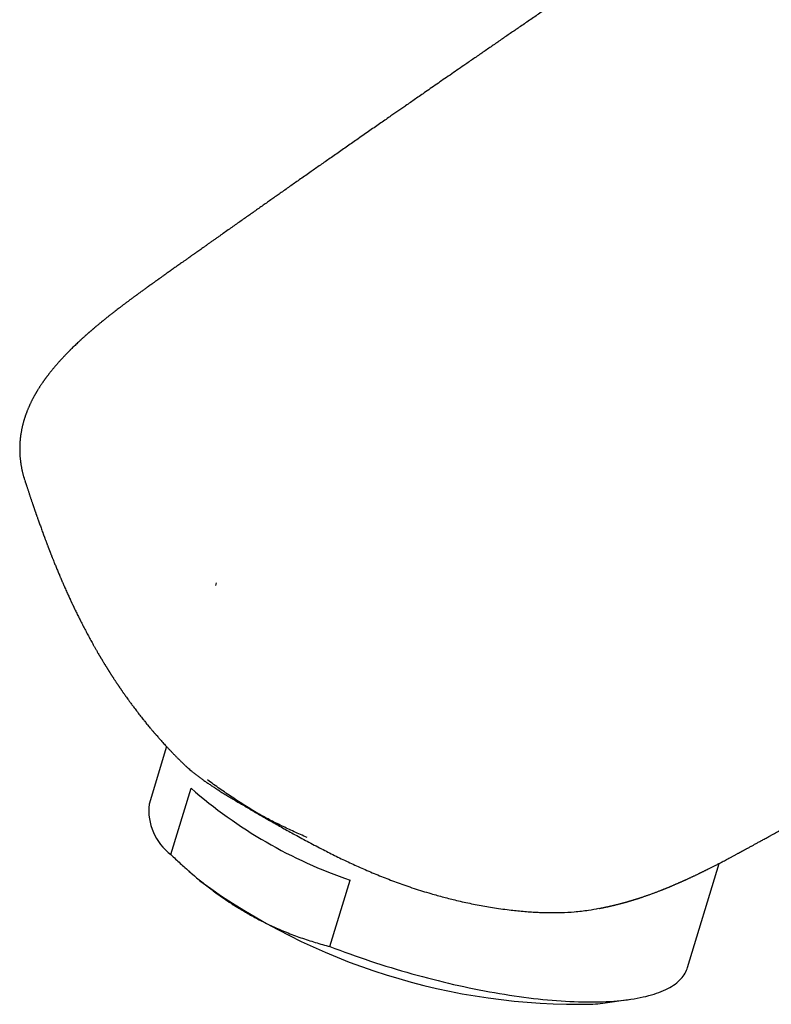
# Model space of a CAD drawing. Header units: millimetres. Extents: x 8 to 542, y 12 to 422.
# Tile 11 of 35: x 412 to 444, y 99 to 141. Entities that reach past the tile are written whole.
import ezdxf

# ---------------------------------------------------------------- set-up
doc = ezdxf.new("R2010")
doc.units = ezdxf.units.MM

msp = doc.modelspace()

# ---------------------------------------------------------------- linework, layer by layer
at = {"color": 7, "linetype": 'Continuous', "lineweight": 30}
for p, q in [((412.052, 121.205), (412.059, 121.184)), ((420.212, 116.824), (420.178, 116.713)), ((417.569, 110.433), (417.559, 110.446)), ((418.095, 109.842), (417.349, 107.382)), ((418.281, 105.234), (419.14, 108.065)), ((418.955, 104.613), (419.52, 104.115)), ((440.316, 100.417), (441.664, 104.861)), ((425.064, 101.318), (425.922, 104.149)), ((436.696, 98.906), (437.783, 99.053))]:
    msp.add_line(p, q, dxfattribs=at)
at = {"color": 7, "linetype": 'Continuous', "lineweight": 30, "flags": 128}
msp.add_lwpolyline([(425.064, 101.318), (425.275, 101.237), (425.488, 101.157), (425.702, 101.078), (425.917, 101), (426.133, 100.923), (426.35, 100.848), (426.568, 100.773), (426.787, 100.699), (427.007, 100.627), (427.228, 100.556), (427.449, 100.486), (427.67, 100.418), (427.892, 100.351), (428.114, 100.285), (428.337, 100.22), (428.56, 100.157), (428.783, 100.095), (429.006, 100.035), (429.228, 99.976), (429.451, 99.919), (429.674, 99.863), (429.896, 99.808), (430.117, 99.755), (430.339, 99.704), (430.559, 99.654), (430.779, 99.606), (430.999, 99.559), (431.217, 99.514), (431.435, 99.471), (431.652, 99.429), (431.867, 99.389), (432.082, 99.351), (432.295, 99.314), (432.507, 99.279), (432.717, 99.246), (432.927, 99.214), (433.134, 99.185), (433.34, 99.157), (433.544, 99.131), (433.747, 99.106), (433.948, 99.084), (434.147, 99.063), (434.343, 99.044), (434.538, 99.027), (434.731, 99.011), (434.921, 98.998), (435.109, 98.986), (435.295, 98.976), (435.479, 98.968), (435.66, 98.962), (435.838, 98.957), (436.014, 98.955), (436.187, 98.954), (436.357, 98.955), (436.525, 98.959), (436.689, 98.963), (436.851, 98.97), (437.01, 98.979), (437.165, 98.989), (437.318, 99.001), (437.467, 99.015), (437.613, 99.031), (437.756, 99.049), (437.896, 99.069), (438.032, 99.09), (438.165, 99.113), (438.294, 99.138), (438.419, 99.165), (438.542, 99.193), (438.66, 99.223), (438.775, 99.255), (438.886, 99.289), (438.993, 99.324), (439.097, 99.361), (439.197, 99.4), (439.292, 99.441), (439.384, 99.483), (439.472, 99.527), (439.556, 99.572), (439.636, 99.619), (439.712, 99.668), (439.784, 99.718), (439.852, 99.77), (439.916, 99.823), (439.975, 99.878), (440.031, 99.935), (440.082, 99.993), (440.129, 100.052), (440.172, 100.113), (440.21, 100.175), (440.245, 100.238), (440.275, 100.303), (440.3, 100.37), (440.316, 100.417)], dxfattribs=at)
at = {"color": 7, "linetype": 'Continuous', "lineweight": 30}
for centre, radius, start, end in [((432.396, 123.196), 20.116, 228.7784, 251.227), ((419.719, 107.135), 2.383, 174.0391, 232.8929), ((435.669, 126.269), 27.416, 233.9093, 271.2718), ((435.518, 107.684), 8.857, 274.9234, 277.6473)]:
    msp.add_arc(centre, radius, start, end, dxfattribs=at)
for points, knots in [([(475.765, 168.586), (475.735, 168.565), (475.675, 168.522), (475.602, 168.472), (475.55, 168.436), (475.518, 168.414), (475.489, 168.394), (475.465, 168.378), (475.446, 168.365), (475.434, 168.356), (475.425, 168.351), (475.418, 168.345), (475.409, 168.34), (475.395, 168.33), (475.373, 168.315), (475.342, 168.294), (475.304, 168.268), (475.261, 168.239), (475.21, 168.205), (475.155, 168.167), (475.094, 168.127), (475.029, 168.083), (474.958, 168.036), (474.883, 167.986), (474.715, 167.875), (474.45, 167.702), (474.098, 167.475), (473.748, 167.251), (473.401, 167.032), (473.047, 166.809), (472.687, 166.582), (472.324, 166.353), (471.961, 166.122), (471.6, 165.893), (471.242, 165.665), (470.855, 165.418), (470.438, 165.153), (469.994, 164.868), (469.558, 164.588), (469.128, 164.313), (468.735, 164.06), (468.377, 163.83), (468.051, 163.62), (467.725, 163.41), (467.397, 163.198), (467.053, 162.976), (466.692, 162.744), (466.315, 162.5), (465.935, 162.254), (465.55, 162.006), (465.162, 161.755), (464.771, 161.501), (464.378, 161.247), (463.97, 160.983), (463.552, 160.712), (463.124, 160.435), (462.703, 160.162), (462.318, 159.912), (461.967, 159.684), (461.649, 159.479), (461.337, 159.276), (461.079, 159.109), (460.876, 158.977), (460.726, 158.88), (460.577, 158.784), (460.43, 158.689), (460.285, 158.594), (460.141, 158.501), (459.999, 158.409), (459.879, 158.331), (459.785, 158.27), (459.717, 158.226), (459.657, 158.187), (459.604, 158.153), (459.559, 158.124), (459.523, 158.1), (459.493, 158.081), (459.465, 158.063), (459.434, 158.042), (459.398, 158.019), (459.359, 157.994), (459.312, 157.963), (459.256, 157.927), (459.191, 157.885), (459.119, 157.838), (459.042, 157.788), (458.959, 157.734), (458.87, 157.677), (458.777, 157.616), (458.68, 157.553), (458.538, 157.461), (458.353, 157.341), (458.126, 157.194), (457.879, 157.033), (457.614, 156.861), (457.33, 156.676), (457.053, 156.496), (456.813, 156.34), (456.608, 156.206), (456.434, 156.093), (456.258, 155.978), (456.077, 155.861), (455.891, 155.74), (455.688, 155.607), (455.466, 155.462), (455.226, 155.305), (454.977, 155.143), (454.746, 154.992), (454.532, 154.852), (454.337, 154.725), (454.138, 154.595), (453.935, 154.462), (453.729, 154.326), (453.519, 154.189), (453.284, 154.035), (453.027, 153.866), (452.752, 153.685), (452.484, 153.51), (452.225, 153.339), (451.973, 153.174), (451.73, 153.014), (451.494, 152.858), (451.314, 152.74), (451.187, 152.656), (451.111, 152.606), (451.039, 152.558), (450.971, 152.514), (450.909, 152.473), (450.853, 152.435), (450.801, 152.401), (450.754, 152.37), (450.713, 152.343), (450.678, 152.32), (450.647, 152.3), (450.621, 152.282), (450.597, 152.267), (450.571, 152.25), (450.539, 152.228), (450.499, 152.202), (450.452, 152.171), (450.398, 152.135), (450.337, 152.095), (450.269, 152.05), (450.195, 152.001), (450.119, 151.951), (450.043, 151.901), (449.966, 151.85), (449.887, 151.797), (449.806, 151.744), (449.724, 151.69), (449.603, 151.61), (449.443, 151.504), (449.218, 151.355), (448.964, 151.187), (448.681, 150.999), (448.392, 150.807), (448.096, 150.611), (447.794, 150.41), (447.503, 150.217), (447.223, 150.031), (446.957, 149.854), (446.694, 149.679), (446.455, 149.52), (446.241, 149.376), (446.049, 149.249), (445.863, 149.125), (445.671, 148.996), (445.473, 148.864), (445.27, 148.729), (445.074, 148.598), (444.886, 148.472), (444.704, 148.35), (444.534, 148.236), (444.375, 148.13), (444.228, 148.032), (444.087, 147.937), (443.948, 147.844), (443.807, 147.75), (443.654, 147.647), (443.485, 147.534), (443.301, 147.41), (443.109, 147.282), (442.911, 147.148), (442.705, 147.01), (442.492, 146.867), (442.273, 146.719), (442.042, 146.564), (441.8, 146.401), (441.549, 146.232), (441.173, 145.979), (440.677, 145.645), (440.065, 145.231), (439.459, 144.821), (438.858, 144.414), (438.263, 144.011), (437.675, 143.611), (437.092, 143.215), (436.516, 142.823), (435.947, 142.435), (435.423, 142.078), (434.944, 141.751), (434.508, 141.452), (434.071, 141.153), (433.631, 140.851), (433.208, 140.562), (432.804, 140.284), (432.418, 140.019), (432.03, 139.751), (431.639, 139.482), (431.247, 139.212), (430.884, 138.962), (430.554, 138.734), (430.259, 138.53), (429.971, 138.331), (429.689, 138.136), (429.414, 137.946), (429.16, 137.77), (428.925, 137.608), (428.71, 137.458), (428.499, 137.312), (428.307, 137.179), (428.129, 137.056), (427.963, 136.94), (427.792, 136.822), (427.604, 136.691), (427.398, 136.548), (427.174, 136.392), (426.942, 136.231), (426.704, 136.065), (426.457, 135.894), (426.216, 135.726), (425.981, 135.562), (425.754, 135.404), (425.525, 135.244), (425.298, 135.085), (425.077, 134.931), (424.863, 134.782), (424.656, 134.637), (424.455, 134.496), (424.246, 134.351), (424.032, 134.201), (423.813, 134.047), (423.602, 133.899), (423.396, 133.754), (423.191, 133.611), (422.996, 133.473), (422.807, 133.341), (422.627, 133.214), (422.444, 133.085), (422.259, 132.955), (422.072, 132.823), (421.883, 132.69), (421.695, 132.557), (421.507, 132.425), (421.319, 132.292), (421.125, 132.155), (420.925, 132.014), (420.719, 131.869), (420.545, 131.746), (420.402, 131.645), (420.294, 131.569), (420.184, 131.491), (420.073, 131.413), (419.961, 131.333), (419.848, 131.254), (419.741, 131.178), (419.642, 131.108), (419.553, 131.045), (419.47, 130.987), (419.395, 130.933), (419.326, 130.884), (419.266, 130.842), (419.215, 130.806), (419.172, 130.776), (419.134, 130.749), (419.104, 130.728), (419.081, 130.712), (419.064, 130.7), (419.049, 130.689), (419.035, 130.679), (419.018, 130.667), (418.994, 130.65), (418.964, 130.629), (418.927, 130.603), (418.884, 130.572), (418.837, 130.539), (418.786, 130.503), (418.727, 130.461), (418.658, 130.413), (418.58, 130.357), (418.496, 130.298), (418.414, 130.24), (418.335, 130.184), (418.259, 130.131), (418.185, 130.078), (418.113, 130.027), (418.047, 129.981), (417.987, 129.938), (417.932, 129.899), (417.882, 129.864), (417.839, 129.833), (417.801, 129.806), (417.77, 129.784), (417.745, 129.766), (417.724, 129.751), (417.702, 129.735), (417.676, 129.717), (417.645, 129.694), (417.608, 129.668), (417.564, 129.637), (417.515, 129.601), (417.456, 129.559), (417.39, 129.512), (417.322, 129.463), (417.257, 129.417), (417.196, 129.372), (417.138, 129.331), (417.078, 129.287), (417.017, 129.243), (416.956, 129.198), (416.901, 129.158), (416.858, 129.127), (416.822, 129.1), (416.79, 129.077), (416.753, 129.05), (416.712, 129.019), (416.665, 128.985), (416.613, 128.947), (416.56, 128.907), (416.506, 128.867), (416.452, 128.827), (416.398, 128.786), (416.345, 128.747), (416.296, 128.71), (416.253, 128.678), (416.216, 128.65), (416.182, 128.624), (416.148, 128.598), (416.111, 128.57), (416.057, 128.529), (415.987, 128.474), (415.91, 128.415), (415.844, 128.364), (415.789, 128.321), (415.735, 128.279), (415.68, 128.236), (415.61, 128.18), (415.526, 128.113), (415.433, 128.038), (415.343, 127.965), (415.252, 127.89), (415.157, 127.812), (415.068, 127.737), (415.005, 127.684), (414.967, 127.651), (414.944, 127.632), (414.917, 127.609), (414.89, 127.585), (414.863, 127.562), (414.838, 127.541), (414.817, 127.522), (414.796, 127.504), (414.777, 127.488), (414.76, 127.472), (414.744, 127.458), (414.729, 127.446), (414.713, 127.431), (414.693, 127.414), (414.668, 127.391), (414.639, 127.365), (414.605, 127.336), (414.569, 127.303), (414.515, 127.254), (414.448, 127.193), (414.37, 127.121), (414.296, 127.052), (414.226, 126.985), (414.157, 126.919), (414.088, 126.852), (414.033, 126.798), (413.991, 126.756), (413.965, 126.729), (413.94, 126.704), (413.914, 126.679), (413.887, 126.651), (413.859, 126.622), (413.828, 126.59), (413.794, 126.555), (413.757, 126.517), (413.721, 126.478), (413.687, 126.442), (413.655, 126.408), (413.625, 126.375), (413.593, 126.341), (413.561, 126.305), (413.525, 126.265), (413.487, 126.222), (413.447, 126.178), (413.409, 126.135), (413.372, 126.092), (413.333, 126.046), (413.292, 125.997), (413.251, 125.948), (413.213, 125.902), (413.175, 125.855), (413.137, 125.807), (413.103, 125.765), (413.076, 125.73), (413.053, 125.7), (413.03, 125.671), (413.01, 125.644), (412.991, 125.619), (412.972, 125.594), (412.951, 125.566), (412.93, 125.537), (412.91, 125.51), (412.893, 125.486), (412.878, 125.465), (412.865, 125.446), (412.852, 125.429), (412.838, 125.409), (412.821, 125.385), (412.799, 125.353), (412.774, 125.317), (412.747, 125.276), (412.721, 125.237), (412.695, 125.198), (412.67, 125.159), (412.644, 125.119), (412.62, 125.08), (412.598, 125.044), (412.579, 125.013), (412.56, 124.983), (412.543, 124.953), (412.528, 124.927), (412.514, 124.905), (412.502, 124.883), (412.488, 124.858), (412.471, 124.829), (412.453, 124.797), (412.434, 124.763), (412.415, 124.727), (412.396, 124.691), (412.375, 124.651), (412.354, 124.609), (412.332, 124.566), (412.311, 124.523), (412.29, 124.479), (412.27, 124.437), (412.252, 124.398), (412.237, 124.363), (412.221, 124.328), (412.206, 124.293), (412.19, 124.254), (412.173, 124.213), (412.156, 124.171), (412.139, 124.128), (412.123, 124.085), (412.107, 124.043), (412.093, 124.005), (412.081, 123.971), (412.07, 123.938), (412.058, 123.904), (412.046, 123.866), (412.033, 123.825), (412.019, 123.781), (412.006, 123.737), (411.994, 123.694), (411.982, 123.651), (411.971, 123.609), (411.961, 123.568), (411.951, 123.532), (411.943, 123.496), (411.935, 123.461), (411.927, 123.424), (411.918, 123.384), (411.909, 123.34), (411.901, 123.293), (411.892, 123.244), (411.883, 123.193), (411.876, 123.144), (411.869, 123.1), (411.864, 123.062), (411.86, 123.028), (411.856, 122.995), (411.853, 122.961), (411.849, 122.925), (411.845, 122.885), (411.842, 122.84), (411.839, 122.793), (411.836, 122.743), (411.834, 122.693), (411.832, 122.643), (411.831, 122.595), (411.831, 122.551), (411.831, 122.51), (411.831, 122.469), (411.832, 122.424), (411.834, 122.377), (411.836, 122.329), (411.839, 122.279), (411.842, 122.228), (411.846, 122.176), (411.851, 122.126), (411.856, 122.079), (411.861, 122.034), (411.867, 121.986), (411.874, 121.934), (411.882, 121.882), (411.891, 121.828), (411.901, 121.775), (411.91, 121.725), (411.919, 121.678), (411.929, 121.635), (411.938, 121.591), (411.95, 121.54), (411.963, 121.487), (411.977, 121.433), (411.99, 121.388), (412, 121.35), (412.01, 121.316), (412.022, 121.277), (412.036, 121.232), (412.046, 121.2), (412.051, 121.183)], [0, 0, 0, 0, 0.001391, 0.002825, 0.003326, 0.003814, 0.004275, 0.004649, 0.004928, 0.005113, 0.005221, 0.005324, 0.005452, 0.005606, 0.005976, 0.006439, 0.006998, 0.007652, 0.0084, 0.009244, 0.010126, 0.011093, 0.012145, 0.013271, 0.014413, 0.019573, 0.024837, 0.029713, 0.034673, 0.039716, 0.04484, 0.050045, 0.05523, 0.060397, 0.065507, 0.070558, 0.077019, 0.083383, 0.08965, 0.095821, 0.101896, 0.106601, 0.111257, 0.115941, 0.120669, 0.125439, 0.130814, 0.136243, 0.141726, 0.147263, 0.152853, 0.158498, 0.164194, 0.169861, 0.17612, 0.182286, 0.188359, 0.194338, 0.198971, 0.203546, 0.208063, 0.212501, 0.214687, 0.216851, 0.218993, 0.221113, 0.22321, 0.225286, 0.22734, 0.229362, 0.230448, 0.231426, 0.232295, 0.233056, 0.233708, 0.234252, 0.234613, 0.235008, 0.235461, 0.235969, 0.236534, 0.237156, 0.23801, 0.238952, 0.239982, 0.2411, 0.242306, 0.243575, 0.24493, 0.24635, 0.247766, 0.251095, 0.254365, 0.257575, 0.261782, 0.265882, 0.269875, 0.273762, 0.276294, 0.278782, 0.281312, 0.283923, 0.286614, 0.289386, 0.292756, 0.296238, 0.299832, 0.303537, 0.306303, 0.309127, 0.312011, 0.314954, 0.317957, 0.321018, 0.324083, 0.328198, 0.332199, 0.336085, 0.339857, 0.343514, 0.347057, 0.350484, 0.353798, 0.354937, 0.356054, 0.357107, 0.358087, 0.358995, 0.359816, 0.360567, 0.361248, 0.361859, 0.362362, 0.362805, 0.363189, 0.363513, 0.363839, 0.364338, 0.364919, 0.365582, 0.366383, 0.367278, 0.368267, 0.36935, 0.370527, 0.37158, 0.372697, 0.373871, 0.375059, 0.376256, 0.377462, 0.380341, 0.383271, 0.387316, 0.391454, 0.395686, 0.400011, 0.404429, 0.408941, 0.412803, 0.416729, 0.420606, 0.424369, 0.427244, 0.430049, 0.432782, 0.435444, 0.438521, 0.441497, 0.444372, 0.447146, 0.44982, 0.452393, 0.454639, 0.456803, 0.458884, 0.460892, 0.462946, 0.465075, 0.467682, 0.470395, 0.473214, 0.476139, 0.47917, 0.482306, 0.485548, 0.488896, 0.492517, 0.496253, 0.500027, 0.50916, 0.518215, 0.52719, 0.536086, 0.544903, 0.553637, 0.562283, 0.570843, 0.579314, 0.587698, 0.594225, 0.600704, 0.607216, 0.613782, 0.620402, 0.626132, 0.631902, 0.637712, 0.643562, 0.649452, 0.655341, 0.659865, 0.66429, 0.668615, 0.672841, 0.676967, 0.680994, 0.6843, 0.687536, 0.690701, 0.693797, 0.696216, 0.698711, 0.701285, 0.703939, 0.707202, 0.710577, 0.714064, 0.717664, 0.721376, 0.725201, 0.728561, 0.732003, 0.735503, 0.738935, 0.742284, 0.745492, 0.74862, 0.751668, 0.754635, 0.758063, 0.761378, 0.764579, 0.767667, 0.770743, 0.773863, 0.776572, 0.779314, 0.782088, 0.784894, 0.787733, 0.790604, 0.793528, 0.796301, 0.799163, 0.802115, 0.805156, 0.808288, 0.811509, 0.813137, 0.814786, 0.816457, 0.81815, 0.819865, 0.821603, 0.823307, 0.824764, 0.826121, 0.827376, 0.828531, 0.829585, 0.830539, 0.831261, 0.831913, 0.832494, 0.833003, 0.833286, 0.833542, 0.83377, 0.83397, 0.834197, 0.834571, 0.835038, 0.835599, 0.836254, 0.83698, 0.837759, 0.838589, 0.839698, 0.840887, 0.842157, 0.843508, 0.844626, 0.845794, 0.846954, 0.84803, 0.849041, 0.849965, 0.850802, 0.851551, 0.852212, 0.852787, 0.853277, 0.853624, 0.853942, 0.854243, 0.854623, 0.8551, 0.855664, 0.856321, 0.857073, 0.857918, 0.859004, 0.860047, 0.861035, 0.86197, 0.86285, 0.863676, 0.864714, 0.865651, 0.866485, 0.867216, 0.867641, 0.868129, 0.868691, 0.869326, 0.870034, 0.870855, 0.871681, 0.872512, 0.873347, 0.874186, 0.875017, 0.875779, 0.876466, 0.877017, 0.877512, 0.87803, 0.878608, 0.879245, 0.880563, 0.881915, 0.882839, 0.883688, 0.884505, 0.885379, 0.886306, 0.887857, 0.889397, 0.89076, 0.892205, 0.893796, 0.895375, 0.896581, 0.896899, 0.897278, 0.897719, 0.898203, 0.898654, 0.899061, 0.899425, 0.899745, 0.900086, 0.900369, 0.900633, 0.900879, 0.901109, 0.901458, 0.90188, 0.902376, 0.902946, 0.903573, 0.904237, 0.905682, 0.907043, 0.908282, 0.909534, 0.910765, 0.911947, 0.913197, 0.913735, 0.914218, 0.91465, 0.915104, 0.915601, 0.916132, 0.916689, 0.917334, 0.918018, 0.918736, 0.919387, 0.919938, 0.920543, 0.921136, 0.921751, 0.922449, 0.92321, 0.924003, 0.92476, 0.925472, 0.926223, 0.927152, 0.927975, 0.928722, 0.929502, 0.930363, 0.931164, 0.931629, 0.932138, 0.932651, 0.933097, 0.933477, 0.933877, 0.934355, 0.934883, 0.935291, 0.935693, 0.936052, 0.936345, 0.936601, 0.936922, 0.937317, 0.93776, 0.938473, 0.939082, 0.939712, 0.940363, 0.940953, 0.941603, 0.942293, 0.94282, 0.943272, 0.943788, 0.944254, 0.944661, 0.945003, 0.945306, 0.945704, 0.946153, 0.946653, 0.947217, 0.94773, 0.948296, 0.948917, 0.949581, 0.950194, 0.950901, 0.951568, 0.952205, 0.952797, 0.953328, 0.953815, 0.954346, 0.954928, 0.955545, 0.956194, 0.956823, 0.957486, 0.958136, 0.958703, 0.959188, 0.959639, 0.960168, 0.960708, 0.961312, 0.961971, 0.962671, 0.963254, 0.963881, 0.964543, 0.965141, 0.965641, 0.966165, 0.96668, 0.967204, 0.967784, 0.968428, 0.969102, 0.969814, 0.970564, 0.971334, 0.97195, 0.972484, 0.972971, 0.973443, 0.973909, 0.974422, 0.974987, 0.975583, 0.97634, 0.977083, 0.977797, 0.978516, 0.979236, 0.979886, 0.980428, 0.981007, 0.981653, 0.98234, 0.983054, 0.983797, 0.98451, 0.985284, 0.986058, 0.986715, 0.98733, 0.988032, 0.988793, 0.989596, 0.990397, 0.991179, 0.991924, 0.992617, 0.993238, 0.993858, 0.994561, 0.995393, 0.996223, 0.997083, 0.997518, 0.998026, 0.998609, 0.999267, 1, 1, 1, 1]), ([(412.051, 121.181), (412.053, 121.174), (412.06, 121.154), (412.07, 121.122), (412.081, 121.088), (412.09, 121.062), (412.097, 121.041), (412.103, 121.023), (412.108, 121.006), (412.115, 120.986), (412.127, 120.95), (412.143, 120.902), (412.163, 120.842), (412.182, 120.784), (412.2, 120.728), (412.219, 120.672), (412.238, 120.614), (412.259, 120.552), (412.279, 120.493), (412.297, 120.438), (412.314, 120.388), (412.331, 120.338), (412.349, 120.286), (412.365, 120.237), (412.38, 120.193), (412.393, 120.157), (412.404, 120.124), (412.414, 120.095), (412.424, 120.066), (412.436, 120.03), (412.451, 119.987), (412.467, 119.94), (412.483, 119.895), (412.497, 119.853), (412.509, 119.821), (412.518, 119.794), (412.527, 119.768), (412.538, 119.737), (412.55, 119.702), (412.562, 119.669), (412.576, 119.627), (412.594, 119.578), (412.618, 119.508), (412.647, 119.428), (412.679, 119.338), (412.711, 119.25), (412.743, 119.16), (412.777, 119.067), (412.805, 118.99), (412.825, 118.935), (412.837, 118.903), (412.848, 118.874), (412.857, 118.849), (412.866, 118.824), (412.877, 118.795), (412.891, 118.758), (412.907, 118.715), (412.923, 118.672), (412.939, 118.63), (412.954, 118.589), (412.969, 118.551), (412.983, 118.513), (412.998, 118.472), (413.015, 118.427), (413.033, 118.38), (413.049, 118.34), (413.061, 118.308), (413.071, 118.283), (413.08, 118.26), (413.088, 118.239), (413.097, 118.215), (413.108, 118.187), (413.12, 118.156), (413.132, 118.126), (413.143, 118.097), (413.154, 118.068), (413.167, 118.036), (413.18, 118.002), (413.194, 117.967), (413.207, 117.935), (413.221, 117.9), (413.236, 117.863), (413.259, 117.805), (413.288, 117.732), (413.321, 117.65), (413.353, 117.571), (413.386, 117.491), (413.42, 117.409), (413.454, 117.325), (413.488, 117.244), (413.516, 117.179), (413.535, 117.133), (413.549, 117.101), (413.564, 117.066), (413.579, 117.029), (413.594, 116.996), (413.605, 116.968), (413.615, 116.946), (413.624, 116.924), (413.635, 116.899), (413.649, 116.867), (413.664, 116.832), (413.681, 116.794), (413.696, 116.758), (413.712, 116.723), (413.728, 116.685), (413.751, 116.633), (413.784, 116.559), (413.825, 116.466), (413.867, 116.375), (413.905, 116.292), (413.941, 116.212), (413.971, 116.147), (413.994, 116.098), (414.01, 116.063), (414.025, 116.03), (414.04, 115.999), (414.054, 115.968), (414.07, 115.934), (414.088, 115.897), (414.104, 115.862), (414.12, 115.829), (414.135, 115.797), (414.151, 115.763), (414.167, 115.731), (414.205, 115.652), (414.267, 115.523), (414.358, 115.34), (414.454, 115.149), (414.555, 114.952), (414.658, 114.755), (414.762, 114.56), (414.866, 114.37), (414.944, 114.228), (414.996, 114.136), (415.023, 114.088), (415.05, 114.04), (415.078, 113.992), (415.103, 113.948), (415.129, 113.903), (415.156, 113.856), (415.182, 113.812), (415.204, 113.774), (415.222, 113.743), (415.239, 113.713), (415.257, 113.683), (415.274, 113.655), (415.29, 113.628), (415.303, 113.605), (415.316, 113.584), (415.329, 113.562), (415.343, 113.539), (415.359, 113.512), (415.38, 113.477), (415.404, 113.437), (415.429, 113.396), (415.447, 113.367), (415.461, 113.344), (415.471, 113.329), (415.481, 113.312), (415.491, 113.296), (415.502, 113.278), (415.513, 113.26), (415.522, 113.245), (415.531, 113.231), (415.54, 113.217), (415.551, 113.198), (415.564, 113.178), (415.576, 113.158), (415.587, 113.141), (415.597, 113.124), (415.608, 113.107), (415.62, 113.089), (415.631, 113.071), (415.642, 113.054), (415.653, 113.035), (415.669, 113.011), (415.685, 112.985), (415.702, 112.959), (415.719, 112.932), (415.736, 112.905), (415.753, 112.88), (415.765, 112.861), (415.775, 112.845), (415.785, 112.83), (415.796, 112.813), (415.807, 112.797), (415.816, 112.782), (415.827, 112.766), (415.843, 112.741), (415.863, 112.71), (415.887, 112.674), (415.908, 112.642), (415.929, 112.61), (415.952, 112.576), (415.971, 112.546), (415.987, 112.524), (415.996, 112.51), (416.006, 112.495), (416.017, 112.478), (416.029, 112.461), (416.038, 112.447), (416.046, 112.435), (416.054, 112.423), (416.064, 112.409), (416.075, 112.393), (416.088, 112.374), (416.1, 112.356), (416.113, 112.337), (416.129, 112.314), (416.146, 112.288), (416.163, 112.264), (416.178, 112.242), (416.197, 112.214), (416.218, 112.184), (416.24, 112.154), (416.26, 112.125), (416.279, 112.098), (416.298, 112.071), (416.318, 112.042), (416.339, 112.012), (416.371, 111.967), (416.414, 111.907), (416.462, 111.841), (416.507, 111.779), (416.55, 111.72), (416.596, 111.657), (416.641, 111.596), (416.693, 111.527), (416.751, 111.45), (416.817, 111.363), (416.885, 111.274), (416.953, 111.187), (417.02, 111.101), (417.09, 111.013), (417.174, 110.907), (417.274, 110.784), (417.361, 110.679), (417.421, 110.607), (417.454, 110.568), (417.479, 110.538), (417.497, 110.517), (417.507, 110.505), (417.519, 110.491), (417.533, 110.474), (417.547, 110.458), (417.556, 110.448), (417.558, 110.445)], [0, 0, 0, 0, 0.001924, 0.005761, 0.008945, 0.011475, 0.013351, 0.014833, 0.016411, 0.018283, 0.020449, 0.026311, 0.03197, 0.037323, 0.042606, 0.047638, 0.053122, 0.058916, 0.064863, 0.069801, 0.074262, 0.078812, 0.08374, 0.088937, 0.092467, 0.095969, 0.099029, 0.101615, 0.104136, 0.107205, 0.111595, 0.116071, 0.120308, 0.124265, 0.127574, 0.129397, 0.131709, 0.134747, 0.13819, 0.141259, 0.143916, 0.149818, 0.155142, 0.163184, 0.172028, 0.180042, 0.187781, 0.196847, 0.205794, 0.209093, 0.212086, 0.214712, 0.216968, 0.219017, 0.22153, 0.225088, 0.229171, 0.233337, 0.237126, 0.240811, 0.244451, 0.247714, 0.251212, 0.255642, 0.260093, 0.264242, 0.266722, 0.268968, 0.271009, 0.272977, 0.274983, 0.277586, 0.2806, 0.283367, 0.28581, 0.288581, 0.29132, 0.29482, 0.297903, 0.300769, 0.303855, 0.307303, 0.311032, 0.319834, 0.327197, 0.333612, 0.341358, 0.349151, 0.356217, 0.364223, 0.371327, 0.373981, 0.376842, 0.380133, 0.383584, 0.386979, 0.389273, 0.391086, 0.393021, 0.395375, 0.397972, 0.401621, 0.405032, 0.408305, 0.411465, 0.414715, 0.418533, 0.425625, 0.435154, 0.443732, 0.450546, 0.457969, 0.465511, 0.468282, 0.471445, 0.474801, 0.4775, 0.479931, 0.483113, 0.486852, 0.490067, 0.492713, 0.495706, 0.498941, 0.501899, 0.504582, 0.520395, 0.537028, 0.55458, 0.572791, 0.590846, 0.60849, 0.626038, 0.643107, 0.647372, 0.65143, 0.656336, 0.660604, 0.664552, 0.668583, 0.672829, 0.677633, 0.680651, 0.683412, 0.68612, 0.688753, 0.691713, 0.693956, 0.696197, 0.69799, 0.699866, 0.702183, 0.704377, 0.707375, 0.711979, 0.7154, 0.718717, 0.720227, 0.721678, 0.723063, 0.724705, 0.726313, 0.728125, 0.729582, 0.730571, 0.731865, 0.733681, 0.73577, 0.737556, 0.739038, 0.740563, 0.742237, 0.743991, 0.745589, 0.747146, 0.748754, 0.750872, 0.753946, 0.755966, 0.758318, 0.761282, 0.763587, 0.76549, 0.766666, 0.768019, 0.769743, 0.771378, 0.772604, 0.773959, 0.775799, 0.779669, 0.78269, 0.785985, 0.788769, 0.791712, 0.795582, 0.797073, 0.798153, 0.799488, 0.801328, 0.802977, 0.804156, 0.805281, 0.806412, 0.807677, 0.809236, 0.811104, 0.812991, 0.814384, 0.816566, 0.819541, 0.821525, 0.82345, 0.825924, 0.829391, 0.83205, 0.834722, 0.837565, 0.839938, 0.842459, 0.845673, 0.848585, 0.855602, 0.862697, 0.867789, 0.87358, 0.879809, 0.885917, 0.891487, 0.899777, 0.908399, 0.917068, 0.92578, 0.934169, 0.942535, 0.951703, 0.965656, 0.979338, 0.983302, 0.98725, 0.991196, 0.992418, 0.993555, 0.994829, 0.996672, 0.999108, 1, 1, 1, 1]), ([(417.568, 110.433), (417.576, 110.424), (417.591, 110.407), (417.61, 110.385), (417.624, 110.367), (417.637, 110.353), (417.648, 110.34), (417.675, 110.309), (417.708, 110.271), (417.75, 110.223), (417.786, 110.182), (417.835, 110.127), (417.896, 110.059), (417.966, 109.981), (418.043, 109.898), (418.126, 109.808), (418.216, 109.712), (418.307, 109.618), (418.38, 109.542), (418.436, 109.484), (418.476, 109.444), (418.515, 109.405), (418.555, 109.365), (418.597, 109.323), (418.641, 109.28), (418.686, 109.235), (418.73, 109.193), (418.767, 109.156), (418.8, 109.125), (418.83, 109.096), (418.862, 109.066), (418.885, 109.044), (418.899, 109.031), (418.902, 109.029)], [0, 0, 0, 0, 0.019197, 0.034185, 0.045007, 0.054208, 0.063328, 0.072404, 0.116201, 0.142259, 0.169954, 0.200421, 0.255811, 0.310264, 0.362718, 0.429971, 0.499135, 0.566232, 0.632491, 0.661926, 0.691143, 0.720149, 0.748693, 0.778726, 0.811237, 0.845147, 0.87757, 0.905639, 0.927052, 0.948364, 0.970171, 0.995298, 1, 1, 1, 1]), ([(418.902, 109.029), (418.929, 109.003), (419.001, 108.936), (419.112, 108.84), (419.231, 108.742), (419.339, 108.657), (419.451, 108.571), (419.569, 108.485), (419.69, 108.397), (419.817, 108.309), (419.948, 108.22), (420.084, 108.131), (420.224, 108.04), (420.379, 107.941), (420.551, 107.833), (420.74, 107.717), (420.936, 107.598), (421.138, 107.477), (421.345, 107.355), (421.558, 107.229), (421.776, 107.102), (421.926, 107.016), (422.001, 106.972)], [0, 0, 0, 0, 0.0403209, 0.1057745, 0.1499411, 0.1941077, 0.2383478, 0.2825878, 0.3273514, 0.3721149, 0.4169552, 0.4617954, 0.5067809, 0.5517862, 0.6073967, 0.6630453, 0.7189888, 0.7749322, 0.8310359, 0.8871395, 0.9435485, 1, 1, 1, 1]), ([(421.985, 106.991), (421.801, 107.104), (421.433, 107.33), (420.892, 107.681), (420.359, 108.042), (420.016, 108.293), (419.844, 108.419)], [0, 0, 0, 0, 0.247186, 0.496534, 0.747606, 1, 1, 1, 1]), ([(424.086, 105.969), (423.902, 106.05), (423.533, 106.21), (423.001, 106.463), (422.484, 106.723), (422.151, 106.902), (421.985, 106.991)], [0, 0, 0, 0, 0.252394, 0.503466, 0.752814, 1, 1, 1, 1]), ([(422.001, 106.972), (422.08, 106.927), (422.238, 106.836), (422.48, 106.697), (422.728, 106.557), (422.981, 106.414), (423.239, 106.27), (423.509, 106.12), (423.794, 105.965), (424.091, 105.805), (424.394, 105.644), (424.69, 105.49), (424.979, 105.343), (425.261, 105.202), (425.546, 105.063), (425.835, 104.926), (426.126, 104.791), (426.42, 104.659), (426.719, 104.529), (427.025, 104.4), (427.336, 104.274), (427.651, 104.151), (427.971, 104.032), (428.305, 103.913), (428.651, 103.796), (429.009, 103.682), (429.339, 103.583), (429.641, 103.497), (429.914, 103.422), (430.188, 103.352), (430.478, 103.281), (430.783, 103.211), (431.104, 103.143), (431.427, 103.079), (431.751, 103.02), (432.089, 102.965), (432.437, 102.914), (432.772, 102.872), (433.083, 102.839), (433.369, 102.813), (433.655, 102.792), (433.938, 102.776), (434.204, 102.767), (434.454, 102.762), (434.688, 102.762), (434.842, 102.765), (434.919, 102.766)], [0, 0, 0, 0, 0.02298, 0.045965, 0.068945, 0.092092, 0.115244, 0.13839, 0.163806, 0.189234, 0.214662, 0.240078, 0.262809, 0.285551, 0.308298, 0.331041, 0.353772, 0.37648, 0.399189, 0.422546, 0.445908, 0.469266, 0.493106, 0.516946, 0.542921, 0.568902, 0.594876, 0.614534, 0.634198, 0.653862, 0.67352, 0.696525, 0.719535, 0.742541, 0.766035, 0.789529, 0.815562, 0.841595, 0.862633, 0.883683, 0.904735, 0.925784, 0.946822, 0.964547, 0.982275, 1, 1, 1, 1]), ([(436.539, 102.94), (436.554, 102.943), (436.584, 102.948), (436.625, 102.956), (436.661, 102.963), (436.694, 102.97), (436.728, 102.977), (436.765, 102.985), (436.806, 102.993), (436.85, 103.003), (436.89, 103.011), (436.924, 103.019), (436.953, 103.025), (436.982, 103.032), (437.013, 103.039), (437.049, 103.047), (437.088, 103.056), (437.125, 103.065), (437.16, 103.073), (437.192, 103.081), (437.227, 103.089), (437.266, 103.099), (437.309, 103.11), (437.352, 103.12), (437.391, 103.13), (437.423, 103.139), (437.454, 103.147), (437.488, 103.156), (437.524, 103.165), (437.557, 103.174), (437.586, 103.182), (437.612, 103.189), (437.64, 103.197), (437.671, 103.206), (437.705, 103.215), (437.738, 103.225), (437.768, 103.233), (437.796, 103.241), (437.824, 103.25), (437.853, 103.258), (437.882, 103.267), (437.908, 103.274), (437.933, 103.282), (437.955, 103.288), (437.976, 103.295), (437.998, 103.301), (438.028, 103.311), (438.064, 103.322), (438.1, 103.333), (438.131, 103.343), (438.161, 103.352), (438.198, 103.364), (438.239, 103.377), (438.28, 103.391), (438.315, 103.402), (438.344, 103.412), (438.369, 103.42), (438.406, 103.432), (438.453, 103.448), (438.51, 103.468), (438.567, 103.487), (438.623, 103.507), (438.683, 103.528), (438.747, 103.551), (438.81, 103.574), (438.873, 103.597), (438.931, 103.619), (438.992, 103.642), (439.05, 103.664), (439.106, 103.686), (439.158, 103.706), (439.201, 103.723), (439.235, 103.736), (439.262, 103.747), (439.291, 103.758), (439.328, 103.773), (439.368, 103.789), (439.405, 103.804), (439.438, 103.818), (439.472, 103.832), (439.508, 103.846), (439.542, 103.86), (439.573, 103.873), (439.609, 103.888), (439.648, 103.905), (439.691, 103.923), (439.734, 103.941), (439.778, 103.96), (439.817, 103.977), (439.853, 103.993), (439.89, 104.008), (439.928, 104.025), (439.963, 104.041), (439.998, 104.056), (440.036, 104.073), (440.075, 104.09), (440.114, 104.108), (440.147, 104.122), (440.175, 104.135), (440.198, 104.146), (440.222, 104.156), (440.248, 104.168), (440.283, 104.184), (440.321, 104.202), (440.364, 104.222), (440.407, 104.241), (440.45, 104.262), (440.491, 104.281), (440.529, 104.299), (440.568, 104.317), (440.612, 104.338), (440.657, 104.359), (440.704, 104.381), (440.752, 104.405), (440.795, 104.425), (440.829, 104.442), (440.853, 104.454), (440.874, 104.464), (440.892, 104.473), (440.911, 104.482), (440.937, 104.495), (440.973, 104.512), (441.015, 104.533), (441.057, 104.553), (441.094, 104.572), (441.129, 104.589), (441.164, 104.607), (441.198, 104.624), (441.241, 104.645), (441.293, 104.671), (441.352, 104.702), (441.41, 104.731), (441.468, 104.76), (441.528, 104.791), (441.591, 104.824), (441.657, 104.858), (441.724, 104.892), (441.801, 104.932), (441.886, 104.977), (441.981, 105.028), (442.077, 105.078), (442.176, 105.131), (442.26, 105.176), (442.329, 105.213), (442.38, 105.24), (442.429, 105.266), (442.474, 105.291), (442.511, 105.311), (442.539, 105.326), (442.56, 105.338), (442.579, 105.348), (442.598, 105.358), (442.621, 105.37), (442.648, 105.386), (442.682, 105.404), (442.72, 105.424), (442.759, 105.446), (442.797, 105.466), (442.832, 105.486), (442.872, 105.507), (442.914, 105.53), (442.958, 105.554), (443.001, 105.578), (443.047, 105.603), (443.097, 105.631), (443.151, 105.66), (443.208, 105.692), (443.269, 105.725), (443.334, 105.761), (443.401, 105.798), (443.471, 105.837), (443.547, 105.879), (443.625, 105.921), (443.703, 105.964), (443.775, 106.004), (443.836, 106.037), (443.89, 106.067), (443.942, 106.096), (443.999, 106.127), (444.052, 106.156), (444.1, 106.182), (444.138, 106.203), (444.174, 106.222), (444.207, 106.24), (444.234, 106.255), (444.256, 106.267), (444.273, 106.276), (444.288, 106.284), (444.306, 106.294), (444.33, 106.307), (444.36, 106.323), (444.396, 106.343), (444.438, 106.365), (444.485, 106.391), (444.522, 106.411), (444.544, 106.422), (444.547, 106.424)], [0, 0, 0, 0, 0.004837, 0.009411, 0.013021, 0.01642, 0.019832, 0.023738, 0.028245, 0.033153, 0.037606, 0.041089, 0.044015, 0.046974, 0.050242, 0.054018, 0.058511, 0.062706, 0.066062, 0.069636, 0.07321, 0.07737, 0.082186, 0.087263, 0.091218, 0.094714, 0.097672, 0.10148, 0.1057, 0.109304, 0.112357, 0.11514, 0.117969, 0.121495, 0.125382, 0.129039, 0.132385, 0.135266, 0.138126, 0.141718, 0.144793, 0.147687, 0.150395, 0.152859, 0.155054, 0.157285, 0.160146, 0.165152, 0.169162, 0.172302, 0.175381, 0.179253, 0.184603, 0.189295, 0.193134, 0.196302, 0.198972, 0.201528, 0.208789, 0.214784, 0.221162, 0.227934, 0.234029, 0.24153, 0.249991, 0.255877, 0.263189, 0.269971, 0.277056, 0.283335, 0.289543, 0.295218, 0.298367, 0.301442, 0.30471, 0.308815, 0.314388, 0.318734, 0.321913, 0.32619, 0.330868, 0.334677, 0.338197, 0.342177, 0.347266, 0.352251, 0.357544, 0.36304, 0.367867, 0.371646, 0.376138, 0.381105, 0.385425, 0.389145, 0.393662, 0.399235, 0.403658, 0.407817, 0.411293, 0.413903, 0.416542, 0.419812, 0.423648, 0.429297, 0.434199, 0.439349, 0.445179, 0.450423, 0.454584, 0.459325, 0.46492, 0.470857, 0.476382, 0.482412, 0.489104, 0.492485, 0.495481, 0.49809, 0.500312, 0.502457, 0.505274, 0.51015, 0.516023, 0.521368, 0.525971, 0.530355, 0.534728, 0.539091, 0.543369, 0.551491, 0.558939, 0.566295, 0.573652, 0.581375, 0.589642, 0.598293, 0.607122, 0.615927, 0.628373, 0.640991, 0.65353, 0.666316, 0.680274, 0.687254, 0.694089, 0.700778, 0.707049, 0.712529, 0.715688, 0.718505, 0.720983, 0.723299, 0.726306, 0.730114, 0.734723, 0.740108, 0.745553, 0.750725, 0.755624, 0.760251, 0.766972, 0.77302, 0.778395, 0.784943, 0.791885, 0.799382, 0.807433, 0.816039, 0.82503, 0.834554, 0.844612, 0.854665, 0.866642, 0.877705, 0.887854, 0.897092, 0.90389, 0.91135, 0.919642, 0.928766, 0.934352, 0.94018, 0.945573, 0.950242, 0.954188, 0.957411, 0.959912, 0.961659, 0.964296, 0.967823, 0.972238, 0.977542, 0.983615, 0.990544, 0.998327, 1, 1, 1, 1]), ([(418.281, 105.234), (418.347, 105.171), (418.478, 105.046), (418.678, 104.861), (418.894, 104.666), (419.127, 104.461), (419.366, 104.259), (419.596, 104.071), (419.814, 103.898), (420.034, 103.73), (420.279, 103.55), (420.549, 103.358), (420.809, 103.183), (421.036, 103.038), (421.227, 102.919), (421.42, 102.804), (421.63, 102.682), (421.858, 102.557), (422.103, 102.427), (422.351, 102.304), (422.617, 102.178), (422.902, 102.05), (423.206, 101.923), (423.512, 101.804), (423.819, 101.692), (424.129, 101.588), (424.439, 101.491), (424.751, 101.401), (424.959, 101.346), (425.064, 101.318)], [0, 0, 0, 0, 0.032291, 0.064781, 0.097276, 0.137005, 0.176745, 0.210878, 0.245019, 0.278798, 0.312586, 0.357067, 0.40157, 0.429834, 0.458099, 0.486387, 0.514674, 0.5501, 0.585526, 0.620997, 0.656468, 0.699278, 0.742129, 0.784997, 0.827933, 0.870885, 0.913904, 0.956935, 1, 1, 1, 1]), ([(434.919, 102.766), (435.109, 102.775), (435.505, 102.793), (436.046, 102.856), (436.389, 102.92), (436.537, 102.948)], [0, 0, 0, 0, 0.34304, 0.715369, 1, 1, 1, 1])]:
    msp.add_open_spline(points, degree=3, knots=knots, dxfattribs=at)

doc.saveas('drawing.dxf')
